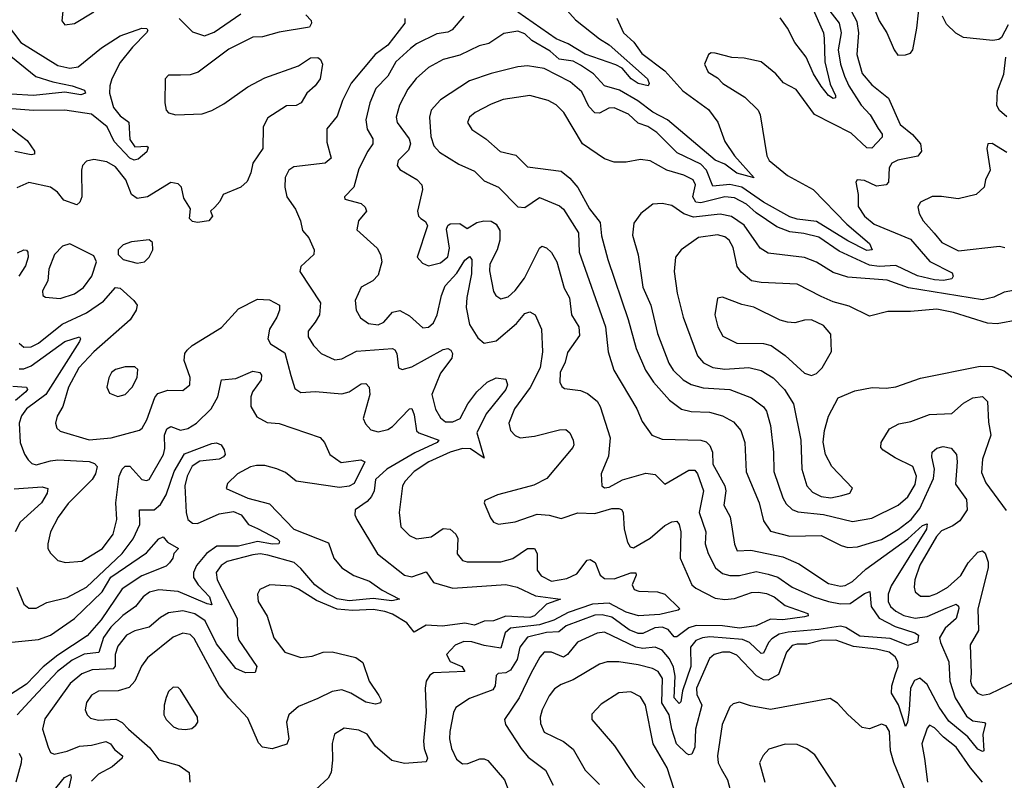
# Model space of a CAD drawing. Extents: x 1678431 to 1860718, y 384618 to 522882.
# Tile 181 of 256: x 1741217 to 1745305, y 474403 to 477560. Entities that reach past the tile are written whole.
import ezdxf

# ---------------------------------------------------------------- set-up
doc = ezdxf.new("R2010")
doc.units = 0

msp = doc.modelspace()

# ---------------------------------------------------------------- linework, layer by layer
at = {"layer": '0CON10XD'}
for points in [[(1744606.6, 477715), (1744692.5, 477552.5), (1744699.6, 477505), (1744692.6, 477415), (1744715, 477336.9), (1744755, 477289.6), (1744824.3, 477234.3), (1744872.5, 477125), (1744923.7, 477083.7), (1744957.8, 477045), (1744961.5, 477015), (1744946, 476994), (1744863.1, 476976.9), (1744837.8, 476965), (1744826.9, 476945), (1744824.7, 476885.3), (1744814.2, 476875), (1744775, 476869.4), (1744725, 476891.9), (1744694.2, 476895.8), (1744688, 476885), (1744697.8, 476835), (1744698.7, 476785), (1744724.2, 476745), (1744765, 476711.9), (1744915, 476649.7), (1744996.1, 476556.1), (1745088.7, 476508.7), (1745093.1, 476495), (1745087.1, 476485), (1745052.8, 476477.2), (1745015, 476480.2), (1744945, 476497.2), (1744855, 476539.6), (1744785, 476535.5), (1744745, 476541.5), (1744619.7, 476599.7), (1744535, 476656.7), (1744473, 476673), (1744415, 476679.7), (1744360.6, 476700.6), (1744275, 476758.5), (1744234.7, 476795), (1744185, 476820.3), (1744145, 476824.6), (1744045, 476799.2), (1744025, 476802.8), (1744012.5, 476825), (1744022.5, 476875), (1744013.8, 476895), (1743975, 476914.3), (1743904.2, 476935), (1743835, 476974.5), (1743795, 476979.5), (1743735, 476968.6), (1743685, 476968.6), (1743645, 476983.1), (1743554.2, 477044.2), (1743476.4, 477175), (1743445, 477206.5), (1743411.2, 477225), (1743335, 477245.3), (1743225, 477228.4), (1743175, 477210), (1743108.6, 477175), (1743084.5, 477155), (1743076.9, 477133.1), (1743094.8, 477104.8), (1743152.9, 477065), (1743212.6, 477012.6), (1743277.6, 476997.6), (1743325, 476949.5), (1743465, 476930.9), (1743501.8, 476901.8), (1743534.2, 476864.2), (1743582.5, 476775), (1743627.8, 476717.8), (1743633, 476663), (1743659.4, 476565), (1743743.8, 476315), (1743776.9, 476195), (1743815.6, 476105.6), (1743848.7, 476055), (1743915, 475980.4), (1743965, 475943.9), (1744005, 475934.1), (1744080.6, 475930.6), (1744135, 475916), (1744180.8, 475890.8), (1744211.2, 475855), (1744228.4, 475805), (1744233.4, 475683.4), (1744287.7, 475555), (1744305, 475480), (1744335, 475437.3), (1744415, 475416), (1744545, 475418.9), (1744627.4, 475377.4), (1744655, 475369.6), (1744695, 475372.5), (1744795, 475402.8), (1744865, 475444.5), (1744918.8, 475485), (1744955, 475530.6), (1745011.8, 475655), (1745015.5, 475695), (1745003.5, 475745), (1745005.4, 475764.6), (1745025, 475782.2), (1745051.3, 475788.7), (1745085, 475781.8), (1745106.2, 475755), (1745109.4, 475725), (1745102, 475632), (1745148.1, 475568.1), (1745151.3, 475525), (1745119.9, 475480.1), (1745091.3, 475458.7), (1745045, 475438.6), (1745023.5, 475415), (1744955, 475295.5), (1744933.2, 475235), (1744930.7, 475205), (1744935.6, 475185), (1744957.3, 475167.3), (1744995, 475167.5), (1745025, 475178.6), (1745070.7, 475205), (1745125, 475252.5), (1745154.8, 475305.2), (1745195, 475350), (1745215, 475355.7), (1745226.2, 475346.2), (1745238.7, 475308.7), (1745238.4, 475285), (1745195.2, 475115), (1745198, 475025), (1745162.7, 474965), (1745167, 474847), (1745164.7, 474815), (1745170.8, 474795), (1745193.5, 474765), (1745215, 474756.2), (1745245, 474761.3), (1745365, 474820)], [(1743466.5, 477625), (1743525, 477559.8), (1743625, 477480), (1743665.1, 477455.1), (1743823.3, 477315), (1743830.6, 477295), (1743826.7, 477285), (1743784.4, 477295), (1743755.4, 477315), (1743718.2, 477358.2), (1743692.7, 477372.7), (1743565, 477417.4), (1743495, 477459.4), (1743445, 477480), (1743285, 477590.8)], [(1744757.4, 477625), (1744785.7, 477555.7), (1744816.7, 477505), (1744847.5, 477435), (1744863, 477413)], [(1744863, 477413), (1744895, 477414.2), (1744915, 477420.8), (1744925.3, 477434.7), (1744941.9, 477525), (1744955.8, 477654.2)], [(1741396.9, 477595), (1741392.5, 477555), (1741405, 477538.8), (1741445, 477544.2), (1741525, 477592.2)], [(1741879.3, 477565), (1741935, 477509.6), (1741985, 477493.3), (1742025, 477508.7), (1742135, 477584.7)], [(1744581, 477595), (1744620, 477545), (1744627.2, 477505), (1744615.5, 477435), (1744625, 477375.7), (1744641.5, 477325), (1744659.7, 477285), (1744710.9, 477205), (1744748.1, 477165), (1744781.2, 477108.8), (1744797.3, 477085), (1744797.9, 477072.1), (1744755, 477026.2), (1744735, 477028.2), (1744669.4, 477089.4), (1744516.7, 477166.7), (1744440.9, 477270.9), (1744388.6, 477298.6), (1744356, 477335), (1744296, 477385), (1744225, 477400), (1744173.7, 477403.7), (1744105, 477421.4), (1744088, 477422), (1744076.7, 477415), (1744060, 477375), (1744075, 477342.5), (1744115, 477318.8), (1744136, 477295), (1744228, 477238), (1744283.3, 477185), (1744291.2, 477165), (1744319.1, 476995), (1744328.9, 476975), (1744405, 476913.8), (1744511.8, 476855), (1744651.9, 476711.9), (1744745, 476630.5), (1744756.9, 476605), (1744735, 476602.2), (1744655, 476641.6), (1744525, 476721.9), (1744445, 476731.8), (1744415, 476741.6), (1744305, 476802.5), (1744215, 476864.3), (1744165, 476875.7), (1744095, 476868.5), (1744068.3, 476935), (1744045, 476960.5), (1743947.1, 477007.1), (1743862.4, 477092.4), (1743825, 477116.8), (1743785, 477130.2), (1743745, 477168.3), (1743685, 477194.7), (1743663.4, 477193.4)], [(1744505.8, 477615), (1744554.3, 477505), (1744557.5, 477482.5), (1744560.3, 477385), (1744582.6, 477292.6), (1744604.3, 477245), (1744603.9, 477236.1), (1744595, 477233.5), (1744575, 477245.6), (1744545, 477284), (1744513.3, 477335), (1744482, 477405), (1744435.2, 477465), (1744405, 477525.5), (1744375, 477567.1)], [(1741161.5, 477545), (1741222.5, 477465), (1741375, 477369.4), (1741425, 477359.4), (1741460.6, 477365), (1741557.2, 477442.8), (1741635, 477493.3), (1741725, 477524.4), (1741745, 477523.3), (1741749.2, 477515), (1741744.3, 477505), (1741685, 477446), (1741635, 477382.1), (1741600.2, 477315), (1741591.1, 477285), (1741590, 477255), (1741607.1, 477195), (1741635, 477160.6), (1741670.5, 477135), (1741675, 477062.5), (1741695, 477032.2), (1741745, 477035.7), (1741751.2, 477031.2), (1741745, 477011.9), (1741709.5, 476980.5), (1741693.2, 476976.8), (1741674.7, 476985), (1741608.8, 477055), (1741581.1, 477115), (1741515, 477168.1), (1741405, 477184.7), (1741275, 477182.6), (1741185, 477189.8)], [(1742405, 477580), (1742427, 477557), (1742428.8, 477545), (1742420.7, 477529.3), (1742295, 477508.1), (1742225, 477488.5), (1742185, 477488), (1742085, 477437.9), (1741958.3, 477341.7), (1741925, 477331.1), (1741885, 477330.4), (1741835, 477330), (1741820.8, 477315), (1741819.5, 477215), (1741825.6, 477185), (1741835, 477173.5), (1741865, 477165.4), (1741975, 477168.9), (1742015, 477182.5), (1742065, 477211.1), (1742165, 477281.8), (1742235, 477318.9), (1742375, 477368.1), (1742425, 477401.2), (1742455, 477403.3), (1742466.2, 477395), (1742473.8, 477375), (1742464.2, 477315), (1742444, 477285), (1742408.8, 477255), (1742386, 477215), (1742365, 477204.5), (1742325, 477202), (1742247.1, 477152.9), (1742228.6, 477115), (1742226.7, 477025), (1742185.6, 476965), (1742177.5, 476925), (1742161.7, 476888.3), (1742135, 476864.5), (1742062.5, 476835), (1742048.8, 476805), (1742027.7, 476782.3), (1742010, 476765), (1742017.5, 476745), (1742002.5, 476725), (1741955, 476718), (1741935, 476722), (1741922.9, 476735), (1741926.2, 476775), (1741899.1, 476819.1), (1741889.2, 476865), (1741875, 476878.8), (1741845, 476884.2), (1741747.5, 476825), (1741705, 476817.7), (1741681.2, 476835), (1741657.3, 476895), (1741615, 476949.2), (1741579.5, 476969.5), (1741525, 476980), (1741495, 476972.5), (1741478.6, 476955), (1741473.6, 476935), (1741474.7, 476825.3), (1741466.9, 476803.1), (1741455, 476792.2), (1741401.1, 476811.1), (1741373.9, 476843.9), (1741345, 476865.4), (1741255, 476883.6), (1741205, 476862.1)], [(1742815.8, 477565), (1742816.7, 477545), (1742745.1, 477454.9), (1742692.8, 477415), (1742593, 477297), (1742557.5, 477225), (1742535, 477160), (1742493.1, 477106.9), (1742492.2, 477052.2), (1742510.8, 476985), (1742485, 476964.4), (1742355, 476948.9), (1742335, 476935.7), (1742319.5, 476905), (1742318.1, 476865), (1742326.7, 476825), (1742363, 476773), (1742382.9, 476725), (1742390.8, 476685), (1742418, 476655), (1742439.2, 476605), (1742438.6, 476585), (1742384.7, 476535.3), (1742380.6, 476515), (1742466.7, 476385), (1742461.5, 476335), (1742444.4, 476305), (1742415, 476267.5), (1742415, 476244.3), (1742437.1, 476207.1), (1742469.4, 476175), (1742525, 476148.8), (1742555, 476152.7), (1742615.3, 476184.7), (1742764.6, 476194.6), (1742775, 476190), (1742783.6, 476175), (1742790.6, 476115), (1742805, 476107.8), (1742845, 476119.2), (1742975, 476191.6), (1742994.6, 476194.6), (1743007.9, 476187.9), (1743014.6, 476175), (1743010.9, 476155), (1742965, 476093.5), (1742927.7, 476005), (1742943.7, 475943.7), (1742965, 475907.3), (1742985, 475890.6), (1743015, 475891.1), (1743046.2, 475905), (1743078.3, 475965), (1743114.7, 476015), (1743158.6, 476055), (1743195, 476073.1), (1743235, 476067.5), (1743242.9, 476045), (1743236.2, 476025), (1743154.4, 475924.4), (1743115.6, 475845), (1743145, 475740), (1743088.2, 475778.2), (1743055, 475780.2), (1743005, 475765.5), (1742915.5, 475725), (1742854.7, 475685), (1742817.2, 475645), (1742807.1, 475625), (1742792.9, 475515), (1742800, 475455), (1742835, 475418.9), (1742865, 475405.5), (1742925, 475413.9), (1742975, 475448.7), (1743005, 475444.7), (1743027.3, 475425), (1743036.7, 475406.7), (1743033.6, 475343.6), (1743055, 475315.6), (1743075, 475309.2), (1743215, 475309.2), (1743265, 475324.2), (1743325, 475365.3), (1743355, 475365.4), (1743366.3, 475345), (1743365.9, 475275.9), (1743382.3, 475252.3), (1743425, 475229.6), (1743488.8, 475241.2), (1743530.6, 475259.4), (1743573.3, 475316.7), (1743585, 475320), (1743606.5, 475306.5), (1743627.1, 475255), (1743645, 475240.2), (1743685, 475239.7), (1743754.1, 475264.1), (1743774.6, 475264.6), (1743777.1, 475255), (1743760.4, 475215), (1743768.5, 475195), (1743788.3, 475188.3), (1743865.2, 475185.2), (1743895.2, 475175.2), (1743958.6, 475115), (1743951.5, 475108.5), (1743875, 475091.5), (1743785.8, 475085.8), (1743735, 475101.5), (1743665, 475138.5), (1743595, 475134.7), (1743495, 475100), (1743435, 475067.3), (1743375, 475048.5), (1743255, 475034.8), (1743232.4, 475015), (1743215, 474951.2), (1743145, 474962.1), (1743095, 474977.9), (1743061.5, 474978.5), (1743025, 474963.8), (1742989.4, 474925), (1743005, 474895.5), (1743052.5, 474875), (1743065.7, 474854.3), (1742935, 474849.2), (1742920.3, 474839.7), (1742905.5, 474815), (1742900.4, 474785), (1742904.7, 474684.7), (1742894, 474565), (1742896.9, 474535), (1742910.6, 474495), (1742905, 474480), (1742815, 474473.2), (1742762, 474485), (1742693.1, 474545), (1742660, 474595), (1742625, 474611.8), (1742565, 474619.4), (1742524.4, 474595), (1742514.2, 474555.8), (1742516.6, 474486.6), (1742510.6, 474435), (1742497.6, 474412.4), (1742446.7, 474365)], [(1743061.2, 477575), (1743012.4, 477517.6), (1742995, 477508.2), (1742949.2, 477500.8), (1742865, 477459.4), (1742839.7, 477440.3), (1742778.7, 477385), (1742745, 477326.1), (1742696.1, 477273.9), (1742670.3, 477215), (1742654.1, 477145), (1742660.4, 477105), (1742683.8, 477065), (1742683.4, 477045), (1742662, 477015), (1742625, 476940.8)], [(1743696.2, 477566.2), (1743724, 477505), (1743766.7, 477466.7), (1743799.8, 477419.8), (1743895, 477348.4), (1743970.7, 477265), (1744077, 477187), (1744115.4, 477135), (1744145.4, 477055), (1744185, 476995.6), (1744266.4, 476903.6), (1744195, 476923.4), (1744145, 476959.8), (1744105, 476976.3), (1743907.1, 477145), (1743846, 477176), (1743783.6, 477223.6), (1743707.2, 477267.2), (1743645.6, 477285.6), (1743599.5, 477335), (1743545, 477371.2), (1743515, 477387.5), (1743456.5, 477396.5), (1743419.6, 477429.6), (1743343.9, 477473.9), (1743315, 477501.1), (1743285, 477512.6), (1743227, 477503), (1743165, 477460.9), (1743125, 477451.8), (1743045, 477412.7), (1742975, 477394.6), (1742915, 477361.5), (1742863.6, 477316.4), (1742828.6, 477271.4), (1742794.6, 477205), (1742780.7, 477155), (1742783.9, 477133.9), (1742833.8, 477065), (1742840, 477045), (1742831.5, 477018.5), (1742789.2, 476975), (1742783.8, 476955), (1742795, 476938.8), (1742866.5, 476896.5), (1742886.9, 476875), (1742889.1, 476855), (1742868.5, 476765), (1742872.9, 476745), (1742882, 476735), (1742902.6, 476722.6), (1742910, 476705), (1742868.1, 476575), (1742889.3, 476549.3), (1742915, 476538.8), (1742965, 476550.3), (1742994.2, 476575.8), (1743001.9, 476611.9), (1742989.5, 476690.5), (1742994.7, 476705.3), (1743005, 476713.1), (1743044.4, 476714.4), (1743075, 476693.8), (1743115, 476717.8), (1743144.6, 476725.4), (1743175, 476723.5), (1743195, 476711.4), (1743210.9, 476685), (1743210, 476645), (1743199.7, 476605), (1743168.9, 476545), (1743167.6, 476517.6), (1743185, 476431.2), (1743194.6, 476414.6), (1743215, 476401.9), (1743245, 476410), (1743275, 476435.4), (1743312.5, 476487.5), (1743375, 476611.9), (1743385, 476619.4), (1743405, 476613.1), (1743425, 476593.3), (1743447.6, 476555), (1743477.9, 476445), (1743500, 476405), (1743508.7, 476335), (1743538.4, 476285), (1743541.2, 476248.8), (1743491.4, 476178.6), (1743481.7, 476138.3), (1743460.8, 476095), (1743459.5, 476055), (1743467.5, 476037.5), (1743478.9, 476028.9), (1743545, 476020.4), (1743575, 476009.1), (1743615, 475976.2), (1743627.8, 475955), (1743669.3, 475825), (1743661.5, 475748.5), (1743630.8, 475675), (1743634.2, 475625), (1743645, 475617.5), (1743665, 475619.5), (1743720.5, 475649.5), (1743817.3, 475677.3), (1743855, 475672.2), (1743895, 475632.5), (1743995, 475689.7), (1744020.3, 475690.3), (1744031.2, 475675), (1744056.7, 475605), (1744038.8, 475515), (1744065.3, 475435), (1744062.5, 475385), (1744075.6, 475344.4), (1744105.4, 475285), (1744135, 475261.1), (1744165, 475252.7), (1744205, 475253.4), (1744275, 475269.3), (1744325, 475258.9), (1744365, 475245.7), (1744425, 475205.2), (1744514.3, 475164.3), (1744575, 475145.4), (1744625, 475135.8), (1744665, 475136.7), (1744725, 475178.8), (1744747, 475187), (1744752, 475125), (1744785.9, 475075.9), (1744851.9, 475041.9), (1744934, 475015), (1744948.9, 475005), (1744944.3, 474975.7), (1744905, 474962.9), (1744830.9, 474990.9), (1744705, 475001), (1744646.9, 475036.9), (1744625, 475042.8), (1744535, 475028.4), (1744408.3, 475018.3), (1744370, 475010), (1744339.9, 474990.1), (1744325.7, 474974.3), (1744305, 474930.4), (1744295, 474929.7), (1744246.9, 474975), (1744217.8, 474987.8), (1744081.9, 474998.1), (1744051.4, 474995), (1744025, 474983.9), (1744002.4, 474955), (1744003.1, 474875), (1743969, 474775), (1743961.9, 474728.1), (1743955, 474721.5), (1743934.1, 474745), (1743938.5, 474835), (1743932.3, 474872.3), (1743915, 474907), (1743885, 474942.7), (1743855, 474955.2), (1743805, 474950), (1743775.1, 474955.1), (1743645, 475018.3), (1743615, 475013.4), (1743533.4, 474976.6), (1743492, 474925), (1743475, 474913.8), (1743425, 474934.7), (1743395, 474934.4), (1743376.4, 474913.6), (1743340.8, 474849.2), (1743291.2, 474745), (1743230, 474655), (1743234.4, 474635), (1743299.7, 474535), (1743328.5, 474498.5), (1743400.6, 474445), (1743432.4, 474382.4)], [(1745320.8, 477539.2), (1745294.1, 477485.9), (1745282.5, 477477.5), (1745257, 477473), (1745135, 477485.6), (1745103.5, 477503.5), (1745065, 477541.5), (1745047.8, 477575)], [(1741134.4, 477444.4), (1741284.9, 477324.9), (1741355, 477301.8), (1741435.6, 477285), (1741486.9, 477266.9), (1741490.8, 477255), (1741471.7, 477248.3), (1741405, 477259.4), (1741275, 477244.9), (1741181.3, 477251.3)], [(1745315, 477157.3), (1745285, 477183.2), (1745274.2, 477204.2), (1745276.2, 477265), (1745303.3, 477333.3), (1745311.1, 477405)], [(1743663.4, 477193.4), (1743625, 477171.7), (1743605, 477173.5), (1743580.4, 477200.4), (1743550.5, 477260.5), (1743502.4, 477302.4), (1743395, 477357.1), (1743325, 477369.1), (1743285, 477364.7), (1743175, 477337.2), (1743085, 477305.6), (1742965, 477227.5), (1742925.3, 477184.7), (1742918.2, 477155), (1742924.4, 477075), (1742936.8, 477036.8), (1742960.8, 477010.8), (1743039.9, 476959.9), (1743105, 476930.9), (1743145, 476891.2), (1743205, 476865.4), (1743285, 476782.9), (1743315, 476780), (1743375, 476822.2), (1743457.9, 476787.9), (1743475, 476772.9), (1743537.3, 476675), (1743539.6, 476595), (1743649.2, 476285), (1743661.1, 476181.1), (1743684.6, 476105), (1743779.6, 475945), (1743802.1, 475892.1), (1743841.4, 475835), (1743885, 475818.7), (1744045, 475814.7), (1744067.4, 475807.4), (1744082.4, 475792.4), (1744093.3, 475765), (1744094.8, 475715), (1744144.8, 475625), (1744148.4, 475605), (1744141.3, 475545), (1744166.6, 475496.6), (1744175.3, 475445.3), (1744185, 475383.3), (1744196.2, 475355), (1744252.3, 475357.7), (1744385, 475330.9), (1744451.6, 475301.6), (1744575, 475220), (1744625, 475208.4), (1744645, 475212.1), (1744675, 475228.6), (1744730.3, 475279.7), (1744904.7, 475405.3), (1744965, 475460), (1744985, 475468), (1744982, 475445), (1744835, 475210), (1744822.3, 475175), (1744822.3, 475145), (1744832.3, 475125), (1744855, 475104.4), (1744887.5, 475087.5), (1744935, 475075.5), (1744985, 475082.3), (1745063.1, 475116.9), (1745105, 475134.4), (1745115, 475126.2), (1745116.5, 475116.5), (1745105.8, 475075), (1745060.2, 475035), (1745036.1, 474995), (1745039.6, 474975), (1745074.8, 474895), (1745079.4, 474815), (1745100.4, 474745), (1745148.8, 474668.8), (1745175, 474649.2), (1745223, 474643), (1745227.5, 474637.5), (1745215.6, 474595), (1745220, 474525), (1745215, 474521.9), (1745195, 474532), (1745153.5, 474583.5), (1745075, 474648.3), (1745035, 474707.1), (1744985, 474800), (1744955, 474826.9), (1744932.1, 474817.9), (1744915, 474785.6), (1744910, 474695), (1744903.3, 474645), (1744895, 474626), (1744865.7, 474715.7), (1744837, 474765), (1744838.5, 474795), (1744852.7, 474845), (1744864.1, 474875), (1744863.7, 474895), (1744852.4, 474915), (1744827.3, 474935), (1744775, 474947.8), (1744678.3, 474958.3), (1744605, 474984.8), (1744545, 474983.6), (1744485, 474968.5), (1744445, 474968.5), (1744425, 474962.1), (1744401, 474935), (1744367.2, 474842.8), (1744325, 474818.8), (1744305, 474819.7), (1744276.3, 474836.3), (1744195, 474922.1), (1744165, 474934.8), (1744135, 474934.3), (1744100.6, 474925), (1744081.6, 474908.4), (1744027.8, 474785), (1744028.8, 474758.8), (1744049.8, 474715), (1744023.1, 474615), (1744019.6, 474540.4), (1744008.1, 474511.9), (1743995, 474508.9), (1743985, 474514.5), (1743944.8, 474555), (1743924.9, 474614.9), (1743913.8, 474675), (1743882.8, 474725), (1743886, 474825), (1743867.7, 474855), (1743845, 474866.8), (1743785, 474881.9), (1743705, 474894.7), (1743655.9, 474894.1), (1743625, 474884.6), (1743515, 474820), (1743465, 474800.7), (1743437.1, 474782.9), (1743415, 474754.3), (1743386.9, 474695), (1743378.7, 474665), (1743379.1, 474639.1), (1743395, 474603.3), (1743475, 474564.6), (1743515, 474532.7), (1743564.7, 474444.7), (1743624.5, 474385)], [(1741160.5, 477125), (1741248.1, 477058.1), (1741279.1, 477015), (1741278.3, 477001.7), (1741265, 476999.2), (1741197.6, 477012.4)], [(1745315, 477009.1), (1745255, 477045.6), (1745236.7, 477045), (1745232.5, 477025), (1745246.9, 476935), (1745227.5, 476895), (1745220.8, 476865), (1745188, 476835), (1745113.2, 476816.8), (1745045, 476826.8), (1745005, 476826.2), (1744957.7, 476802.3), (1744946.7, 476783.3), (1744951.8, 476755), (1744968.9, 476725), (1745014.5, 476674.5), (1745045.6, 476635), (1745115, 476600.8), (1745285, 476620.3), (1745307.1, 476615)], [(1742625, 476940.8), (1742604.3, 476865), (1742566.2, 476825), (1742566.7, 476815), (1742635, 476797.1), (1742652.1, 476782.1), (1742656.9, 476765), (1742623.8, 476725), (1742617.4, 476687.4), (1742701.1, 476611.1), (1742715.4, 476585.4), (1742721.1, 476555), (1742705, 476500), (1742683.3, 476476.7), (1742635, 476450), (1742610.5, 476395), (1742614.7, 476354.7), (1742632.4, 476322.4), (1742665, 476299.3), (1742705, 476293.4), (1742729.1, 476305), (1742765, 476346.7), (1742795, 476352.5), (1742835, 476330.9), (1742891.4, 476281.4), (1742915, 476283.3), (1742935, 476302.2), (1742950.2, 476335), (1742968.1, 476415), (1742984, 476455), (1743032.1, 476507.9), (1743065, 476562.5), (1743085, 476577.1), (1743094.5, 476564.5), (1743093, 476505), (1743073.2, 476406.8), (1743070.7, 476365), (1743084.8, 476295), (1743120, 476240), (1743145, 476217.5), (1743195, 476226.7), (1743280.5, 476299.5), (1743315, 476340), (1743335, 476348.1), (1743357.5, 476335), (1743383.8, 476275), (1743388.2, 476181.8), (1743378.4, 476115), (1743337.2, 476032.8), (1743271.8, 475945), (1743248.2, 475885), (1743254.6, 475854.6), (1743273.7, 475833.7), (1743295, 475824.5), (1743355, 475831.2), (1743457.7, 475857.7), (1743485, 475858.5), (1743501.4, 475845), (1743515.6, 475815), (1743518.1, 475795), (1743513.1, 475785), (1743405.9, 475655), (1743351.8, 475628.2), (1743275, 475606.9), (1743201.5, 475588.5), (1743148.8, 475565), (1743146.2, 475555), (1743172.2, 475492.2), (1743185, 475474.2), (1743205, 475465.7), (1743275, 475476.2), (1743365, 475507.7), (1743415, 475503.6), (1743465, 475489.4), (1743535, 475513.6), (1743605, 475510.8), (1743675, 475531.4), (1743705, 475531.1), (1743716.4, 475526.4), (1743722.3, 475515), (1743726.2, 475445), (1743740.9, 475390.9), (1743752.1, 475372.1), (1743765, 475367.9), (1743835, 475408.3), (1743895, 475460.4), (1743925, 475476.4), (1743945, 475478.9), (1743955.2, 475465.2), (1743962.6, 475435), (1743959.2, 475325), (1744007.9, 475215), (1744025, 475200), (1744105, 475158.8), (1744145, 475153), (1744185, 475157.7), (1744255, 475182.2), (1744285, 475184.4), (1744318.3, 475178.3), (1744350, 475165), (1744395, 475128.4), (1744490, 475095), (1744491.2, 475085), (1744475, 475081.2), (1744385, 475069.6), (1744335, 475072.3), (1744275, 475044.7), (1744205.1, 475034.9), (1744135, 475044.2), (1744025.2, 475045.2), (1743994.7, 475035.3), (1743945, 474999.1), (1743935, 474998.5), (1743909.2, 475029.2), (1743885, 475038.3), (1743854.2, 475035.8), (1743805, 475012.9), (1743785, 475012.5), (1743747.6, 475027.6), (1743675, 475080.7), (1743635, 475089.7), (1743605, 475089), (1743486.1, 475043.9), (1743455, 475018.6), (1743405, 475017.1), (1743325, 474996.8), (1743294.2, 474955.8), (1743282.4, 474905), (1743255, 474860.3), (1743235, 474848.5), (1743203.7, 474846.3), (1743195, 474837.5), (1743191.1, 474795), (1743181.9, 474778.1), (1743085, 474742.7), (1743028.5, 474705), (1743018.7, 474685), (1743003.7, 474605), (1743002.1, 474575), (1743010.2, 474535), (1743031.2, 474491.2), (1743055, 474471.9), (1743077.6, 474472.4), (1743127.8, 474492.2), (1743145, 474492.7), (1743160.6, 474485), (1743229.5, 474405), (1743259.3, 474329.3)], [(1745343.6, 476436.4), (1745305, 476429.6), (1745261.2, 476408.8), (1745215, 476397.9), (1744907, 476447), (1744818.7, 476478.7), (1744655, 476491.3), (1744595, 476510.3), (1744525, 476554), (1744475, 476572.4), (1744325, 476591.5), (1744292, 476612), (1744275.7, 476634.3), (1744225, 476706.6), (1744173, 476743), (1744125, 476753.5), (1744015, 476740.5), (1743974.5, 476754.5), (1743925, 476788.5), (1743885, 476797.3), (1743845.6, 476794.4), (1743796, 476755), (1743766.9, 476715), (1743761.2, 476665), (1743784.7, 476584.7), (1743805, 476450), (1743837.5, 476375), (1743865, 476257.5), (1743912.8, 476135), (1743930, 476105), (1743972.3, 476065), (1744005, 476045.8), (1744055, 476031.9), (1744165.2, 476025.2), (1744255, 475990), (1744305, 475952.9), (1744317.8, 475935), (1744333.8, 475875), (1744347.1, 475765), (1744347.8, 475685), (1744385.2, 475575.2), (1744399.9, 475549.9), (1744425, 475526.8), (1744447.6, 475517.6), (1744555, 475505.8), (1744675, 475477.7), (1744755, 475491.7), (1744865, 475545.3), (1744905, 475580), (1744935, 475630.5), (1744941.1, 475665), (1744925.9, 475705.9), (1744851.5, 475741.5), (1744802.7, 475772.7), (1744793.1, 475785), (1744793.3, 475805), (1744828.5, 475861.5), (1744867.7, 475882.3), (1744917.3, 475892.7), (1744995, 475921.5), (1745087.1, 475925), (1745135, 475968.2), (1745175, 475990.6), (1745215, 475995.6), (1745235.3, 475975.3), (1745239.2, 475889.2), (1745248.5, 475835), (1745214.1, 475735.9), (1745210.7, 475680.7), (1745228, 475638), (1745313.2, 475523.2)], [(1741705, 476550), (1741735, 476554.5), (1741755.4, 476575), (1741769.5, 476605), (1741768.1, 476635), (1741755, 476646.9), (1741681.7, 476638.3), (1741646.7, 476625), (1741626.7, 476605), (1741626.7, 476585), (1741646.7, 476565), (1741705, 476550)], [(1745365, 476314.4), (1745275, 476297.3), (1745235, 476300), (1745094.5, 476344.5), (1745025, 476358.5), (1744915, 476348.7), (1744821.7, 476348.3), (1744745, 476329.1), (1744661.6, 476371.6), (1744595, 476389.2), (1744545, 476411.2), (1744445, 476461.6), (1744295, 476468.8), (1744255, 476476.8), (1744212.2, 476512.2), (1744195.4, 476535), (1744179.1, 476615), (1744163.1, 476645), (1744145, 476659.4), (1744115, 476667.7), (1744035, 476655.3), (1743962.9, 476605), (1743940.4, 476575), (1743933.8, 476515), (1743947.5, 476425), (1743972, 476325), (1744031.5, 476165), (1744055.7, 476135.7), (1744095, 476116.5), (1744145, 476109.8), (1744245, 476115.8), (1744295, 476104.1), (1744345, 476073.8), (1744392.7, 476025), (1744429.7, 475965), (1744460, 475815), (1744464.7, 475695), (1744484.6, 475625), (1744509.3, 475599.3), (1744545, 475581.6), (1744585, 475575.9), (1744630, 475585), (1744663.8, 475595), (1744674.2, 475615), (1744589.6, 475705), (1744562.5, 475755), (1744553, 475807), (1744557.9, 475855), (1744575, 475913.8), (1744615, 475990), (1744685, 476019.4), (1744757, 476033), (1744815, 476030.4), (1744855, 476036.8), (1744957.2, 476072.8), (1745205, 476122.3), (1745255, 476120), (1745305, 476102.1), (1745348.6, 476068.6)], [(1741208, 476592), (1741235, 476604.5), (1741245, 476603.1), (1741251.5, 476595), (1741251.8, 476575), (1741241.3, 476538.7), (1741213.5, 476495)], [(1741385, 476403.3), (1741445, 476422.2), (1741481.9, 476448.1), (1741517.3, 476495), (1741536, 476555), (1741525, 476580), (1741425, 476630), (1741395, 476620.6), (1741361.5, 476585), (1741338.2, 476525), (1741333.8, 476476.2), (1741311.9, 476435), (1741313.8, 476415), (1741325, 476408), (1741385, 476403.3)], [(1741215, 476217.7), (1741235, 476201.1), (1741265, 476202.3), (1741295, 476217), (1741393.5, 476296.5), (1741495, 476343.5), (1741565, 476392.3), (1741615, 476447.9), (1741635, 476445.4), (1741691.2, 476395), (1741704.6, 476375), (1741701.5, 476355), (1741676.2, 476313.8), (1741525, 476181.7), (1741462.7, 476115), (1741419.5, 476035), (1741396.2, 475955), (1741372.2, 475915), (1741365.6, 475885), (1741371.4, 475865), (1741385, 475851.9), (1741505, 475816.6), (1741596.7, 475825), (1741715, 475855.7), (1741726, 475864), (1741745, 475898.9), (1741778.6, 475991.4), (1741791.2, 476008.8), (1741832.6, 476022.6), (1741895, 476021.5), (1741924.3, 476045), (1741925.4, 476075), (1741900, 476145), (1741903.3, 476175), (1741911.9, 476188.1), (1741932.7, 476207.3), (1742055, 476282.9), (1742125, 476360.4), (1742205, 476400.4), (1742255, 476397.3), (1742295.6, 476375), (1742296.4, 476355), (1742285.4, 476325), (1742253.8, 476275), (1742248.1, 476235), (1742258, 476215), (1742317.6, 476177.6), (1742343.3, 476083.3), (1742359.6, 476029.6), (1742385, 476012.7), (1742445, 476017.1), (1742555, 476007.2), (1742585, 476015.3), (1742635, 476048.5), (1742655, 476050), (1742667.8, 476035), (1742671.1, 476005), (1742642.9, 475905), (1742652.7, 475882.7), (1742675, 475858.1), (1742705, 475850), (1742745, 475858.5), (1742765, 475871.8), (1742835, 475944.2), (1742845, 475945.7), (1742855, 475920), (1742865, 475853.8), (1742875, 475844.7), (1742956.9, 475815), (1742950, 475805), (1742858.3, 475761.7), (1742741.8, 475695), (1742695, 475651.1), (1742689.4, 475605), (1742678.4, 475581.6), (1742659.4, 475560.6), (1742610, 475525), (1742608.6, 475505), (1742617.1, 475485), (1742702.5, 475342.5), (1742815, 475253.9), (1742845, 475247.7), (1742905, 475268.1), (1742935, 475224.1), (1743015, 475200), (1743235, 475216), (1743282, 475205), (1743358.3, 475168.3), (1743462.5, 475155), (1743405, 475133.6), (1743355, 475086.2), (1743335, 475078.1), (1743235, 475084.1), (1743185, 475065.3), (1743145, 475063.3), (1743105, 475047.6), (1743065, 475055.8), (1742972.8, 475042.8), (1742905, 475047), (1742855, 475017.5), (1742825, 475057.1), (1742765, 475093), (1742733.9, 475103.9), (1742685, 475112.4), (1742598.3, 475108.3), (1742535, 475113.3), (1742449, 475149), (1742375, 475196.2), (1742345, 475208.8), (1742255.7, 475214.3), (1742213.8, 475195), (1742204.3, 475175), (1742206.9, 475145), (1742245, 475083.8), (1742272.9, 474995), (1742318.6, 474935), (1742385, 474912.9), (1742431.2, 474918.8), (1742477.5, 474935), (1742515, 474936.1), (1742612.7, 474912.7), (1742641.5, 474891.5), (1742668.2, 474815), (1742708.5, 474755), (1742717.5, 474735), (1742715.5, 474724.5), (1742695, 474718.9), (1742655, 474727.8), (1742592.5, 474765), (1742555, 474778.6), (1742515, 474771.4), (1742455, 474742.7), (1742375, 474709.5), (1742334.7, 474675), (1742325.3, 474645), (1742334, 474575), (1742326.4, 474553.6), (1742265, 474533.6), (1742225, 474540), (1742208.4, 474558.4), (1742165, 474661.4), (1742085.6, 474745), (1742046.2, 474796.2), (1741942.1, 474992.1), (1741925, 475008), (1741895, 475014.1), (1741855, 474996.7), (1741748.5, 474911.5), (1741722.7, 474877.3), (1741695.5, 474814.5), (1741672.1, 474787.9), (1741626, 474774), (1741545, 474772.3), (1741515, 474756.4), (1741495, 474725.7), (1741488.5, 474695), (1741496.7, 474675), (1741511.4, 474661.4), (1741545, 474652.3), (1741616.8, 474656.8), (1741643.3, 474643.3), (1741668.9, 474615), (1741757.9, 474537.9), (1741795, 474487.5), (1741879.2, 474465), (1741921.1, 474435), (1741924.2, 474395)], [(1744505, 476083.6), (1744525, 476091.8), (1744548.2, 476115), (1744587.5, 476182.5), (1744584.7, 476255), (1744555, 476291.3), (1744505, 476313.9), (1744475, 476313.5), (1744435, 476301.9), (1744404.4, 476304.4), (1744375, 476312.9), (1744265, 476366.9), (1744215, 476378.1), (1744135, 476408.9), (1744115, 476403.8), (1744103.9, 476335), (1744115.7, 476285.7), (1744136.4, 476246.4), (1744195, 476217.6), (1744305, 476215.4), (1744337.3, 476207.3), (1744395.9, 476165.9), (1744475, 476092.9), (1744505, 476083.6)], [(1741215, 476111.3), (1741235, 476111), (1741265, 476123.2), (1741405, 476224.8), (1741465, 476243.8), (1741469.4, 476235), (1741465.4, 476225), (1741326.2, 476003.8), (1741245.2, 475945), (1741225, 475915.4), (1741215.7, 475885), (1741218.9, 475805), (1741236.6, 475756.6), (1741252.7, 475732.7), (1741268, 475718), (1741285, 475712.4), (1741345, 475728.4), (1741375, 475733.3), (1741505, 475725.6), (1741528.2, 475718.2), (1741539.3, 475705), (1741532.4, 475675), (1741518.2, 475651.8), (1741418.5, 475551.5), (1741377.3, 475495), (1741344.6, 475435), (1741334.4, 475385), (1741334.4, 475365), (1741345, 475346.2), (1741375.6, 475315.6), (1741407.2, 475307.2), (1741475, 475312), (1741561.5, 475365), (1741605.3, 475425), (1741620.6, 475485), (1741616.9, 475555), (1741630.3, 475665), (1741642.1, 475695), (1741655, 475706.2), (1741675, 475706.4), (1741725, 475651.1), (1741743.2, 475646.8), (1741755, 475652.2), (1741814.4, 475755), (1741819.9, 475780.1), (1741819, 475835), (1741828, 475862), (1741845, 475870.9), (1741885, 475856.5), (1741915, 475862.9), (1741951.5, 475885), (1742012.7, 475945), (1742040.3, 475995), (1742055.4, 476064.6), (1742115, 476070.7), (1742185, 476100.8), (1742213.8, 476095), (1742220.6, 476085), (1742220, 476065), (1742183.9, 476015), (1742177.3, 475995), (1742177.5, 475955), (1742201.1, 475911.1), (1742245, 475888.2), (1742295, 475883.8), (1742465.4, 475825.4), (1742483.1, 475805), (1742504.3, 475755), (1742551.7, 475721.7), (1742633.1, 475733.1), (1742650, 475725), (1742605.5, 475634.5), (1742585.8, 475624.2), (1742545, 475618.3), (1742364.8, 475644.8), (1742320.3, 475680.3), (1742285, 475696.1), (1742235, 475709.6), (1742199.9, 475710.1), (1742175, 475704.8), (1742121.8, 475675), (1742080.6, 475635), (1742074.5, 475614.5), (1742165, 475574), (1742255, 475551.1), (1742355, 475444.8), (1742498.8, 475388.8), (1742521.3, 475325), (1742555, 475285.4), (1742605, 475252.4), (1742669.5, 475229.5), (1742721.7, 475191.7), (1742793.8, 475155), (1742761.9, 475148.1), (1742685, 475158.3), (1742585, 475148.5), (1742535, 475156.3), (1742485, 475183.2), (1742442.7, 475215), (1742385, 475282.6), (1742356.9, 475306.9), (1742247.8, 475337.8), (1742215, 475342.5), (1742185, 475338.8), (1742078.9, 475311.1), (1742053.2, 475295), (1742032.5, 475265), (1742036.8, 475235), (1742119.8, 475075), (1742121.3, 475005), (1742127.6, 474985), (1742201.1, 474875), (1742195, 474850), (1742155, 474849.5), (1742115, 474866.4), (1742035, 474969.7), (1741986.8, 475065), (1741945, 475094.1), (1741895, 475106.8), (1741835, 475097.9), (1741801.7, 475078.3), (1741755, 475038.2), (1741695, 475022.9), (1741660.4, 475005), (1741625, 474960), (1741614.1, 474925), (1741613.6, 474876.4), (1741605, 474865.8), (1741517.8, 474862.2), (1741474.6, 474845.4), (1741426.9, 474805), (1741322, 474658), (1741311.5, 474615), (1741335, 474541.2), (1741345, 474518.8), (1741360.9, 474510.9), (1741415, 474523.6), (1741465.6, 474544.4), (1741515, 474549), (1741575, 474564.1), (1741594.6, 474555), (1741610.8, 474530.8), (1741643.5, 474505), (1741642.7, 474495), (1741600.6, 474459.4), (1741545, 474427.8), (1741515, 474399.5)], [(1741625, 475995.6), (1741655, 476004.4), (1741684.6, 476035), (1741705.5, 476075), (1741707.5, 476107.5), (1741695, 476118.8), (1741655, 476119.5), (1741615, 476108.5), (1741597.8, 476095), (1741586.9, 476073.1), (1741578.9, 476035), (1741590.2, 476010.2), (1741625, 475995.6)], [(1741189.2, 476039.2), (1741245.6, 476035), (1741249.3, 476025), (1741243.2, 476015), (1741200.1, 475979.9)], [(1741205.3, 475205), (1741235, 475133.8), (1741255, 475117.5), (1741285, 475117.1), (1741329.5, 475140.5), (1741415, 475162.2), (1741494.6, 475205), (1741642.2, 475345), (1741688.6, 475405), (1741716.5, 475465), (1741714.8, 475525.2), (1741775, 475526.3), (1741802.3, 475547.7), (1741825, 475587.9), (1741858.7, 475685), (1741901.9, 475758.1), (1742015, 475801.5), (1742035, 475803.1), (1742053.8, 475795), (1742066.2, 475775), (1742070, 475755), (1742063.8, 475745), (1742045, 475735.8), (1741965, 475727), (1741933.4, 475706.6), (1741912, 475665), (1741903.3, 475625), (1741908.4, 475515), (1741915.7, 475485.7), (1741935, 475470.3), (1741955, 475469.5), (1742045, 475508.7), (1742105, 475518.4), (1742137.2, 475505), (1742167.1, 475465), (1742205, 475448.1), (1742286.1, 475405), (1742295.4, 475395), (1742293.1, 475385), (1742267.4, 475382.6), (1742205, 475394.1), (1742125, 475375.1), (1742035.7, 475374.3), (1741993, 475345), (1741951.2, 475295), (1741938.5, 475265), (1741939.4, 475245), (1741957.9, 475215), (1742004.8, 475165), (1742015, 475132), (1741995, 475134.8), (1741875, 475186.8), (1741795, 475193.8), (1741755.9, 475184.1), (1741729.6, 475165), (1741698.2, 475125), (1741645, 475087.7), (1741595, 475039), (1741564.9, 474995.1), (1741546.1, 474933.9), (1741485, 474925.9), (1741435, 474901.1), (1741374.3, 474855), (1741273.4, 474746.6), (1741207.3, 474675)], [(1741195, 475612.8), (1741310.7, 475620.7), (1741334.4, 475614.4), (1741331.8, 475595), (1741308.1, 475555), (1741219.2, 475475), (1741199.1, 475435)], [(1741185, 474976.7), (1741295, 474987), (1741345, 475006.1), (1741445, 475074.8), (1741559.7, 475185), (1741595, 475245.9), (1741743.5, 475346.5), (1741794.4, 475405), (1741813.3, 475413.3), (1741830.9, 475390.9), (1741876, 475365), (1741856.7, 475345), (1741853.3, 475325), (1741839.2, 475305), (1741825, 475292.2), (1741725, 475252.3), (1741642.2, 475197.8), (1741555, 475069), (1741497, 475003), (1741375, 474922.4), (1741315, 474874.2), (1741245, 474801.8), (1741175, 474755.7)], [(1741905, 474614.4), (1741931.4, 474618.6), (1741948.7, 474631.3), (1741956.9, 474645), (1741955.5, 474665), (1741885, 474778.8), (1741875, 474788), (1741855, 474789.2), (1741835, 474771.2), (1741825, 474746.7), (1741816.7, 474715), (1741815.6, 474675), (1741825.4, 474655.4), (1741855.5, 474625.5), (1741875, 474616.9), (1741905, 474614.4)], [(1743934.6, 474364.6), (1743904.7, 474455), (1743847.8, 474555), (1743815.2, 474715.2), (1743795, 474750), (1743755, 474770), (1743705, 474766.5), (1743630.9, 474719.1), (1743593, 474677), (1743592, 474655), (1743686.4, 474546.4), (1743774.5, 474415), (1743812.8, 474372.8)], [(1744895.6, 474355), (1744846.4, 474476.4), (1744832.3, 474525), (1744828.9, 474605), (1744815, 474628.8), (1744794.6, 474635.4), (1744745, 474616), (1744715, 474622), (1744655, 474676), (1744613.2, 474723.2), (1744582.1, 474742.1), (1744335, 474696.6), (1744251.7, 474711.7), (1744205, 474726.9), (1744180, 474720), (1744165, 474708.6), (1744133.9, 474635), (1744114.7, 474505), (1744117.5, 474475), (1744129.2, 474450.8), (1744155.4, 474405), (1744167, 474363)], [(1745215, 474395.8), (1745164.3, 474455), (1745105, 474540.7), (1745052.1, 474582.1), (1745015, 474621.1), (1744995, 474632), (1744985, 474618.8), (1744962.8, 474555), (1744973.5, 474493.5), (1744985.6, 474395)], [(1741215, 474516.2), (1741224.3, 474495), (1741224, 474475), (1741200.7, 474395)], [(1744605, 474375.6), (1744518.2, 474508.2), (1744485, 474533.6), (1744445, 474551.8), (1744395, 474553.5), (1744327.6, 474532.4), (1744303.4, 474506.6), (1744289.4, 474475), (1744310.5, 474395)], [(1741325, 474317.6), (1741403.2, 474415), (1741427.5, 474427.5), (1741431.6, 474415), (1741405.5, 474305)]]:
    msp.add_lwpolyline(points, dxfattribs=at)

doc.saveas('drawing.dxf')
